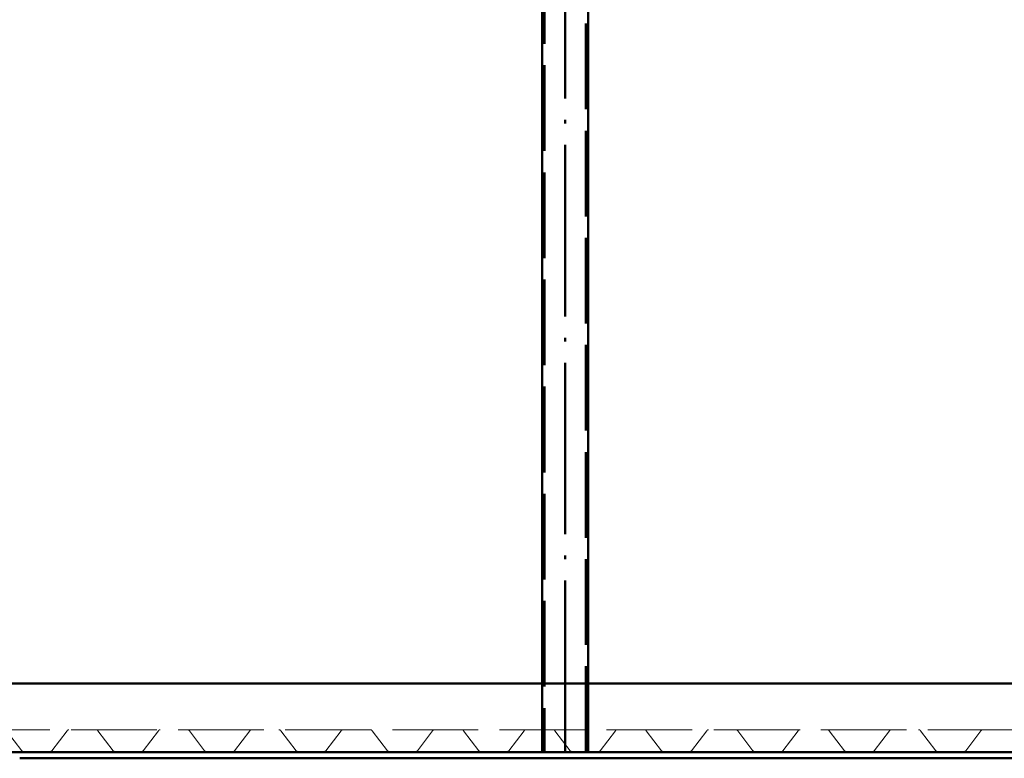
# Paper-space layout 'Layout1' of a CAD drawing. Extents: x -2 to 1243, y -36 to 596.
# Tile 70 of 132: x 301 to 335, y 458 to 484. Entities that reach past the tile are written whole.
import ezdxf

# ---------------------------------------------------------------- set-up
doc = ezdxf.new("R2010")
doc.units = 0
doc.linetypes.add('ACAD_ISO02W100', pattern=[15, 12, -3])
doc.linetypes.add('ACAD_ISO04W100', pattern=[30.5, 24, -3, 0.5, -3])
for name, color, linetype, lineweight in [('SS_2.ET-HALA_TaO-VESTAVBA_A1÷B2-P.NOSNIK', 172, 'CONTINUOUS', 50), ('SS_2.ET-HALA_TaO-VESTAVBA_A1÷B2-PODLAHA', 9, 'CONTINUOUS', 5), ('SS_2.ET-HALA_TaO-VESTAVBA_A1÷B2-PODLAHA_LEM', 102, 'CONTINUOUS', 50), ('SS_2.ET-HALA_TaO-VESTAVBA_A1÷B2-VAZBA2', 51, 'CONTINUOUS', 50)]:
    doc.layers.add(name, color=color, linetype=linetype, lineweight=lineweight)

psp = doc.layouts.get("Layout1")

# ---------------------------------------------------------------- linework, layer by layer
at = {"layer": 'SS_2.ET-HALA_TaO-VESTAVBA_A1÷B2-P.NOSNIK', "color": 7, "linetype": 'ACAD_ISO04W100', "ltscale": 0.25}
psp.add_line((298.2111, 458.3608), (411.9111, 458.3608), dxfattribs=at)
at = {"layer": 'SS_2.ET-HALA_TaO-VESTAVBA_A1÷B2-P.NOSNIK', "color": 1, "linetype": 'Continuous', "ltscale": 0.25}
psp.add_line((300.6111, 458.1408), (387.7111, 458.1408), dxfattribs=at)
at = {"layer": 'SS_2.ET-HALA_TaO-VESTAVBA_A1÷B2-PODLAHA', "color": 9, "linetype": 'ACAD_ISO02W100', "ltscale": 0.25}
for p, q in [((318.8911, 460.7608), (318.8911, 459.1408)), ((320.5311, 459.1408), (320.5311, 460.7608)), ((387.9111, 459.1408), (68.8111, 459.1408)), ((300.1523, 459.1079), (300.6871, 458.4066)), ((301.7351, 458.4066), (302.2699, 459.1079)), ((303.3523, 459.1079), (303.8871, 458.4066)), ((304.9351, 458.4066), (305.4699, 459.1079)), ((306.5523, 459.1079), (307.0871, 458.4066)), ((308.1351, 458.4066), (308.6699, 459.1079)), ((309.7523, 459.1079), (310.2871, 458.4066)), ((311.3351, 458.4066), (311.8699, 459.1079)), ((312.9523, 459.1079), (313.4871, 458.4066)), ((314.5351, 458.4066), (315.0699, 459.1079)), ((316.1523, 459.1079), (316.6871, 458.4066)), ((317.7351, 458.4066), (318.2699, 459.1079)), ((319.3523, 459.1079), (319.8871, 458.4066)), ((320.5311, 458.3823), (320.5311, 459.1408)), ((320.9351, 458.4066), (321.4699, 459.1079)), ((322.5523, 459.1079), (323.0871, 458.4066)), ((324.1351, 458.4066), (324.6699, 459.1079)), ((325.7523, 459.1079), (326.2871, 458.4066)), ((327.3351, 458.4066), (327.8699, 459.1079)), ((328.9523, 459.1079), (329.4871, 458.4066)), ((330.5351, 458.4066), (331.0699, 459.1079)), ((332.1523, 459.1079), (332.6871, 458.4066)), ((333.7351, 458.4066), (334.2699, 459.1079)), ((300.735, 458.3823), (301.6872, 458.3823)), ((303.935, 458.3823), (304.8872, 458.3823)), ((307.135, 458.3823), (308.0872, 458.3823)), ((310.335, 458.3823), (311.2872, 458.3823)), ((313.535, 458.3823), (314.4872, 458.3823)), ((316.735, 458.3823), (317.6872, 458.3823)), ((319.935, 458.3823), (320.8872, 458.3823)), ((323.135, 458.3823), (324.0872, 458.3823)), ((326.335, 458.3823), (327.2872, 458.3823)), ((329.535, 458.3823), (330.4872, 458.3823)), ((332.735, 458.3823), (333.6872, 458.3823))]:
    psp.add_line(p, q, dxfattribs=at)
at = {"layer": 'SS_2.ET-HALA_TaO-VESTAVBA_A1÷B2-PODLAHA', "color": 9, "linetype": 'ACAD_ISO02W100', "ltscale": 0.25, "extrusion": (1.31361e-12, -1.14845e-12, -1)}
for centre, start in [((-302.3364, 459.0573), 37.32743), ((-311.9364, 459.0573), 37.32742), ((-315.1364, 459.0573), 37.32743), ((-324.7364, 459.0573), 37.3274), ((-327.9364, 459.0573), 37.32743)]:
    psp.add_arc(centre, 0.0836, start, 88.98538, dxfattribs=at)
at = {"layer": 'SS_2.ET-HALA_TaO-VESTAVBA_A1÷B2-PODLAHA', "color": 9, "linetype": 'ACAD_ISO02W100', "ltscale": 0.25, "extrusion": (-3.56126e-12, -8.99191e-13, -1)}
psp.add_arc((-303.2872, 459.0601, 0), 0.0807, 90.03427, 143.65467, dxfattribs=at)
at = {"layer": 'SS_2.ET-HALA_TaO-VESTAVBA_A1÷B2-PODLAHA', "color": 9, "linetype": 'ACAD_ISO02W100', "ltscale": 0.25, "extrusion": (1.64201e-12, -1.43557e-12, -1)}
for centre, start in [((-305.5364, 459.0573), 37.32742), ((-321.5364, 459.0573), 37.32743), ((-331.1364, 459.0573), 37.3274), ((-334.3364, 459.0573), 37.32744)]:
    psp.add_arc(centre, 0.0836, start, 88.98538, dxfattribs=at)
at = {"layer": 'SS_2.ET-HALA_TaO-VESTAVBA_A1÷B2-PODLAHA', "color": 9, "linetype": 'ACAD_ISO02W100', "ltscale": 0.25, "extrusion": (-3.00135e-12, 4.52548e-13, -1)}
for centre in [(-306.4872, 459.0601), (-309.6872, 459.0601), (-312.8872, 459.0601), (-316.0872, 459.0601)]:
    psp.add_arc(centre, 0.0807, 90.03427, 143.65467, dxfattribs=at)
at = {"layer": 'SS_2.ET-HALA_TaO-VESTAVBA_A1÷B2-PODLAHA', "color": 9, "linetype": 'ACAD_ISO02W100', "ltscale": 0.25, "extrusion": (6.56804e-13, -5.74193e-13, -1)}
for centre in [(-308.7364, 459.0573), (-318.3364, 459.0573)]:
    psp.add_arc(centre, 0.0836, 37.32743, 88.98538, dxfattribs=at)
at = {"layer": 'SS_2.ET-HALA_TaO-VESTAVBA_A1÷B2-PODLAHA', "color": 9, "linetype": 'ACAD_ISO02W100', "ltscale": 0.25, "extrusion": (-2.81471e-12, 9.03127e-13, -1)}
psp.add_arc((-319.2872, 459.0601), 0.0807, 90.03427, 143.65467, dxfattribs=at)
at = {"layer": 'SS_2.ET-HALA_TaO-VESTAVBA_A1÷B2-PODLAHA', "color": 9, "linetype": 'ACAD_ISO02W100', "ltscale": 0.25, "extrusion": (-3.37462e-12, -4.48611e-13, -1)}
psp.add_arc((-322.4872, 459.0601, 0), 0.0807, 90.03427, 143.65467, dxfattribs=at)
at = {"layer": 'SS_2.ET-HALA_TaO-VESTAVBA_A1÷B2-PODLAHA', "color": 9, "linetype": 'ACAD_ISO02W100', "ltscale": 0.25, "extrusion": (-3.37462e-12, -4.48609e-13, -1)}
psp.add_arc((-325.6872, 459.0601, 0), 0.0807, 90.03431, 143.65467, dxfattribs=at)
at = {"layer": 'SS_2.ET-HALA_TaO-VESTAVBA_A1÷B2-PODLAHA', "color": 9, "linetype": 'ACAD_ISO02W100', "ltscale": 0.25, "extrusion": (-3.18799e-12, 1.96979e-15, -1)}
psp.add_arc((-328.8872, 459.0601, 0), 0.0807, 90.0343, 143.65467, dxfattribs=at)
at = {"layer": 'SS_2.ET-HALA_TaO-VESTAVBA_A1÷B2-PODLAHA', "color": 9, "linetype": 'ACAD_ISO02W100', "ltscale": 0.25, "extrusion": (-3.18799e-12, 1.97021e-15, -1)}
psp.add_arc((-332.0872, 459.0601, 0), 0.0807, 90.03431, 143.65467, dxfattribs=at)
at = {"layer": 'SS_2.ET-HALA_TaO-VESTAVBA_A1÷B2-PODLAHA', "color": 9, "linetype": 'ACAD_ISO02W100', "ltscale": 0.25}
for centre, radius, start, end in [((300.7362, 458.444), 0.0617, 217.3274, 268.85395), ((301.6872, 458.4415), 0.0593, 270.00003, 323.81866), ((303.9362, 458.444), 0.0617, 217.3274, 268.85395), ((304.8872, 458.4415), 0.0593, 270.00003, 323.81866), ((307.1362, 458.444), 0.0617, 217.3274, 268.85395), ((308.0872, 458.4415), 0.0593, 270.00003, 323.81866), ((310.3362, 458.444), 0.0617, 217.3274, 268.85395), ((311.2862, 458.4436), 0.0613, 270.98235, 322.8363), ((313.5362, 458.444), 0.0617, 217.3274, 268.85395), ((314.4872, 458.4415), 0.0593, 270.00003, 323.81866), ((316.7362, 458.444), 0.0617, 217.3274, 268.85395), ((317.6872, 458.4415), 0.0593, 270.00003, 323.81866), ((319.9362, 458.444), 0.0617, 217.3274, 268.85395), ((320.8872, 458.4415), 0.0593, 270.00003, 323.81866), ((323.1362, 458.444), 0.0617, 217.3274, 268.85395), ((324.0862, 458.4436), 0.0613, 270.98235, 322.8363), ((326.3362, 458.444), 0.0617, 217.3274, 268.85395), ((327.2872, 458.4415), 0.0593, 270.00002, 323.81866), ((329.5362, 458.444), 0.0617, 217.3274, 268.85395), ((330.4872, 458.4415), 0.0593, 270.00002, 323.81866), ((332.7362, 458.444), 0.0617, 217.3274, 268.85395), ((333.6872, 458.4415), 0.0593, 270.00002, 323.81866)]:
    psp.add_arc(centre, radius, start, end, dxfattribs=at)
at = {"layer": 'SS_2.ET-HALA_TaO-VESTAVBA_A1÷B2-PODLAHA_LEM', "color": 1, "linetype": 'Continuous', "ltscale": 0.25}
for p, q in [((387.7111, 460.7608), (298.2111, 460.7608)), ((387.7111, 458.3608), (300.6111, 458.3608))]:
    psp.add_line(p, q, dxfattribs=at)
at = {"layer": 'SS_2.ET-HALA_TaO-VESTAVBA_A1÷B2-PODLAHA_LEM', "color": 7, "linetype": 'ACAD_ISO04W100', "ltscale": 0.25}
psp.add_line((387.9111, 458.3608), (298.2111, 458.3608), dxfattribs=at)
at = {"layer": 'SS_2.ET-HALA_TaO-VESTAVBA_A1÷B2-VAZBA2', "color": 7, "linetype": 'ACAD_ISO04W100', "ltscale": 0.25}
psp.add_line((319.7111, 458.3608), (319.7111, 537.5608), dxfattribs=at)
at = {"layer": 'SS_2.ET-HALA_TaO-VESTAVBA_A1÷B2-VAZBA2', "color": 1, "linetype": 'Continuous', "ltscale": 0.25}
for p, q in [((318.9111, 534.9008), (318.9111, 460.7608)), ((320.5111, 460.7608), (320.5111, 534.9008))]:
    psp.add_line(p, q, dxfattribs=at)
at = {"layer": 'SS_2.ET-HALA_TaO-VESTAVBA_A1÷B2-VAZBA2', "color": 3, "linetype": 'ACAD_ISO02W100', "ltscale": 0.25}
for p, q in [((318.9911, 534.9008), (318.9911, 458.3608)), ((320.4311, 458.3608), (320.4311, 534.9008)), ((318.9111, 458.3608), (318.9111, 460.7608)), ((320.5111, 458.3608), (320.5111, 460.7608))]:
    psp.add_line(p, q, dxfattribs=at)

doc.saveas('drawing.dxf')
